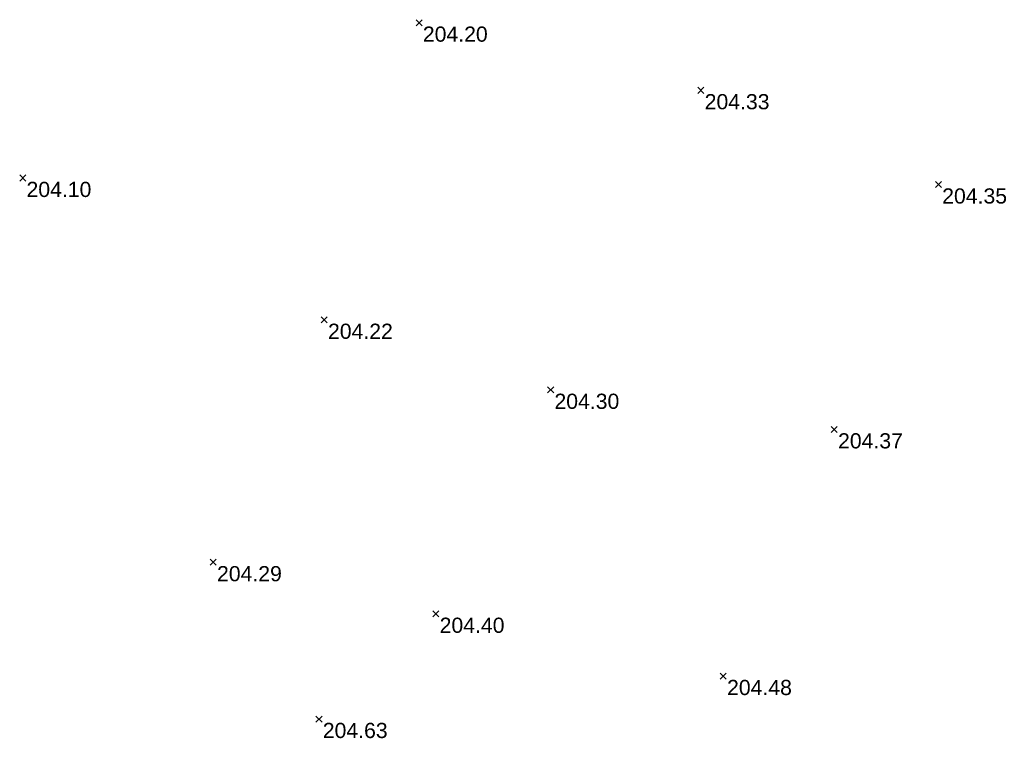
# Model space of a CAD drawing. Extents: x 1616800 to 1632437, y 2248456 to 2251974.
# Tile 247 of 256: x 1618193 to 1618258, y 2251338 to 2251386. Entities that reach past the tile are written whole.
import ezdxf
from ezdxf.enums import TextEntityAlignment as Align

# ---------------------------------------------------------------- set-up
doc = ezdxf.new("R2010")
doc.units = 0
doc.header["$LTSCALE"] = 2
doc.header["$PDMODE"] = 3
doc.header["$PDSIZE"] = 0.2
doc.layers.get('0').update_dxf_attribs({"linetype": 'CONTINUOUS'})
doc.layers.add('X-PTS TOPO-TEXTE TOPOALT', color=8, linetype='CONTINUOUS')
doc.layers.add('X-PTS TOPO-TOPOPOINT', color=8, linetype='CONTINUOUS')
doc.styles.get("Standard").update_dxf_attribs({"font": 'arial.ttf'})

# ---------------------------------------------------------------- blocks, each defined once
blk = doc.blocks.new('TCPOINT')
at = {"color": 0}
blk.add_point((0, 0), dxfattribs=at)
at = {"layer": 'X-PTS TOPO-TEXTE TOPOALT'}
blk.add_attdef('ALT', text='', height=0.75, dxfattribs=at).set_placement((0.25, -0.25), align=Align.TOP_LEFT)

msp = doc.modelspace()

# ---------------------------------------------------------------- block references
at = {"layer": 'X-PTS TOPO-TOPOPOINT'}
ref = msp.add_blockref('TCPOINT', (1618219.2276, 2251385.453, 204.2), dxfattribs=at)
ref.add_attrib('ALT', '204.20', dxfattribs={"layer": 'X-PTS TOPO-TEXTE TOPOALT', "height": 1, "rotation": 0}).set_placement((1618219.4776, 2251385.203, 204.2), align=Align.TOP_LEFT)
ref = msp.add_blockref('TCPOINT', (1618237.7936, 2251381.003, 204.33), dxfattribs=at)
ref.add_attrib('ALT', '204.33', dxfattribs={"layer": 'X-PTS TOPO-TEXTE TOPOALT', "height": 1}).set_placement((1618238.0436, 2251380.753, 204.33), align=Align.TOP_LEFT)
ref = msp.add_blockref('TCPOINT', (1618193.1186, 2251375.225, 204.1), dxfattribs=at)
ref.add_attrib('ALT', '204.10', dxfattribs={"layer": 'X-PTS TOPO-TEXTE TOPOALT', "height": 1, "rotation": 360}).set_placement((1618193.3686, 2251374.975, 204.1), align=Align.TOP_LEFT)
ref = msp.add_blockref('TCPOINT', (1618253.4396, 2251374.794, 204.35), dxfattribs=at)
ref.add_attrib('ALT', '204.35', dxfattribs={"layer": 'X-PTS TOPO-TEXTE TOPOALT', "height": 1}).set_placement((1618253.6896, 2251374.544, 204.35), align=Align.TOP_LEFT)
ref = msp.add_blockref('TCPOINT', (1618212.9796, 2251365.883, 204.22), dxfattribs=at)
ref.add_attrib('ALT', '204.22', dxfattribs={"layer": 'X-PTS TOPO-TEXTE TOPOALT', "height": 1, "rotation": 360}).set_placement((1618213.2296, 2251365.633, 204.22), align=Align.TOP_LEFT)
ref = msp.add_blockref('TCPOINT', (1618227.8966, 2251361.272, 204.3), dxfattribs=at)
ref.add_attrib('ALT', '204.30', dxfattribs={"layer": 'X-PTS TOPO-TEXTE TOPOALT', "height": 1, "rotation": 360}).set_placement((1618228.1466, 2251361.022, 204.3), align=Align.TOP_LEFT)
ref = msp.add_blockref('TCPOINT', (1618246.5796, 2251358.668, 204.37), dxfattribs=at)
ref.add_attrib('ALT', '204.37', dxfattribs={"layer": 'X-PTS TOPO-TEXTE TOPOALT', "height": 1, "rotation": 0}).set_placement((1618246.8296, 2251358.418, 204.37), align=Align.TOP_LEFT)
ref = msp.add_blockref('TCPOINT', (1618205.6676, 2251349.918, 204.29), dxfattribs=at)
ref.add_attrib('ALT', '204.29', dxfattribs={"layer": 'X-PTS TOPO-TEXTE TOPOALT', "height": 1, "rotation": 360}).set_placement((1618205.9176, 2251349.668, 204.29), align=Align.TOP_LEFT)
ref = msp.add_blockref('TCPOINT', (1618220.3346, 2251346.521, 204.4), dxfattribs=at)
ref.add_attrib('ALT', '204.40', dxfattribs={"layer": 'X-PTS TOPO-TEXTE TOPOALT', "height": 1, "rotation": 0}).set_placement((1618220.5846, 2251346.271, 204.4), align=Align.TOP_LEFT)
ref = msp.add_blockref('TCPOINT', (1618239.2686, 2251342.423, 204.48), dxfattribs=at)
ref.add_attrib('ALT', '204.48', dxfattribs={"layer": 'X-PTS TOPO-TEXTE TOPOALT', "height": 1}).set_placement((1618239.5186, 2251342.173, 204.48), align=Align.TOP_LEFT)
ref = msp.add_blockref('TCPOINT', (1618212.6356, 2251339.593, 204.63), dxfattribs=at)
ref.add_attrib('ALT', '204.63', dxfattribs={"layer": 'X-PTS TOPO-TEXTE TOPOALT', "height": 1, "rotation": 0}).set_placement((1618212.8856, 2251339.343, 204.63), align=Align.TOP_LEFT)

doc.saveas('drawing.dxf')
